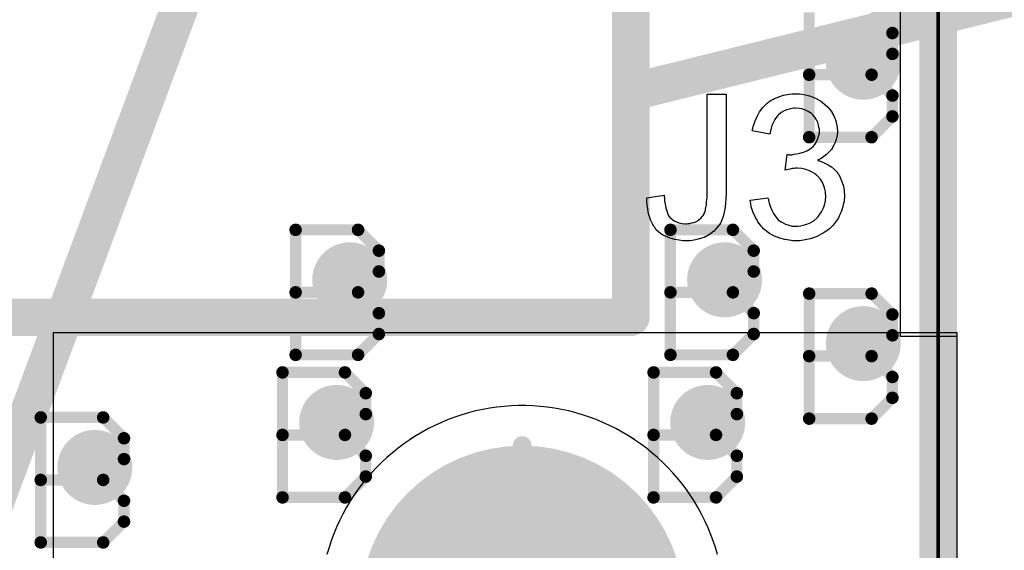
# Model space of a CAD drawing. Extents: x -1.6 to 9, y -2.8 to 5.2.
# Tile 28 of 197: x 0.312 to 0.575, y 0.528 to 0.669. Entities that reach past the tile are written whole.
import ezdxf

# ---------------------------------------------------------------- set-up
doc = ezdxf.new("R2010")
doc.units = 0
doc.layers.get('0').update_dxf_attribs({"linetype": 'CONTINUOUS'})
for name, color, linetype in [('dfn6-15-57-c_board_dimension', 6, 'CONTINUOUS'), ('dfn6-15-57-c_copper_signal_1', 1, 'CONTINUOUS'), ('dfn6-15-57-c_copper_signal_2', 1, 'CONTINUOUS'), ('dfn6-15-57-c_copper_signal_bot', 5, 'CONTINUOUS'), ('dfn6-15-57-c_copper_signal_top', 1, 'CONTINUOUS'), ('dfn6-15-57-c_document', 1, 'CONTINUOUS'), ('dfn6-15-57-c_drawing_1', 1, 'CONTINUOUS'), ('dfn6-15-57-c_drillmap_1', 1, 'CONTINUOUS'), ('dfn6-15-57-c_legend_top', 2, 'CONTINUOUS'), ('dfn6-15-57-c_npth_drill', 1, 'CONTINUOUS'), ('dfn6-15-57-c_profile', 1, 'CONTINUOUS'), ('dfn6-15-57-c_pth_drill', 1, 'CONTINUOUS'), ('dfn6-15-57-c_soldermask_bot', 1, 'CONTINUOUS'), ('dfn6-15-57-c_soldermask_top', 1, 'CONTINUOUS')]:
    doc.layers.add(name, color=color, linetype=linetype)

# ---------------------------------------------------------------- blocks, each defined once
blk = doc.blocks.new('D15')
at = {"const_width": 0.01}
blk.add_lwpolyline([(-0.005, 0, 1), (0.005, 0, 1)], format="xyb", close=True, dxfattribs=at)
blk = doc.blocks.new('D29')
at = {"const_width": 0.006}
blk.add_lwpolyline([(-0.003, 0, 1), (0.003, 0, 1)], format="xyb", close=True, dxfattribs=at)
blk = doc.blocks.new('D31')
at = {"const_width": 0.005}
blk.add_lwpolyline([(-0.0025, 0, 1), (0.0025, 0, 1)], format="xyb", close=True, dxfattribs=at)
blk = doc.blocks.new('D37')
at = {"const_width": 0.043305}
blk.add_lwpolyline([(-0.021653, 0, 1), (0.021653, 0, 1)], format="xyb", close=True, dxfattribs=at)
blk = doc.blocks.new('D38')
at = {"const_width": 0.005}
blk.add_lwpolyline([(-0.0025, 0, 1), (0.0025, 0, 1)], format="xyb", close=True, dxfattribs=at)
blk = doc.blocks.new('D42')
at = {"const_width": 0.001667}
blk.add_lwpolyline([(-0.000833, 0, 1), (0.000833, 0, 1)], format="xyb", close=True, dxfattribs=at)
blk = doc.blocks.new('D25')
at = {"const_width": 0.0025}
blk.add_lwpolyline([(-0.00125, 0, 1), (0.00125, 0, 1)], format="xyb", close=True, dxfattribs=at)

msp = doc.modelspace()

# ---------------------------------------------------------------- linework, layer by layer
at = {"layer": 'dfn6-15-57-c_board_dimension', "color": 6, "const_width": 0.01}
msp.add_lwpolyline([(0.557, 0), (0.557, 0.675)], dxfattribs=at)
at = {"layer": 'dfn6-15-57-c_copper_signal_1', "color": 1}
for points in [[(0.546805, 0.675), (0.546805, 0.585), (0.562, 0.585), (0.562, 0.065), (0.546805, 0.065), (0.546805, 0.010195), (0.053195, 0.010195), (0.053195, 0.065), (0.038, 0.065), (0.038, 0.585), (0.053195, 0.585), (0.053195, 0.675)], [(0.446, 0.5665), (0.445036, 0.566491), (0.44311, 0.566423), (0.441187, 0.566285), (0.43927, 0.566079), (0.437362, 0.565805), (0.435465, 0.565462), (0.433581, 0.565053), (0.431714, 0.564576), (0.429864, 0.564033), (0.428035, 0.563424), (0.426229, 0.56275), (0.424448, 0.562013), (0.422694, 0.561212), (0.420971, 0.560349), (0.419279, 0.559425), (0.417621, 0.558442), (0.415999, 0.557399), (0.414416, 0.5563), (0.412873, 0.555145), (0.411372, 0.553935), (0.409915, 0.552673), (0.408504, 0.551359), (0.407141, 0.549996), (0.405827, 0.548585), (0.404565, 0.547128), (0.403355, 0.545627), (0.4022, 0.544084), (0.401101, 0.542501), (0.400058, 0.540879), (0.399075, 0.539221), (0.398151, 0.537529), (0.397288, 0.535806), (0.396487, 0.534052), (0.39575, 0.532271), (0.395076, 0.530465), (0.394467, 0.528636), (0.393924, 0.526786)], [(0.498076, 0.526786), (0.497533, 0.528636), (0.496924, 0.530465), (0.49625, 0.532271), (0.495513, 0.534052), (0.494712, 0.535806), (0.493849, 0.537529), (0.492925, 0.539221), (0.491942, 0.540879), (0.490899, 0.542501), (0.4898, 0.544084), (0.488645, 0.545627), (0.487435, 0.547128), (0.486173, 0.548585), (0.484859, 0.549996), (0.483496, 0.551359), (0.482085, 0.552673), (0.480628, 0.553935), (0.479127, 0.555145), (0.477584, 0.5563), (0.476001, 0.557399), (0.474379, 0.558442), (0.472721, 0.559425), (0.471029, 0.560349), (0.469305, 0.561212), (0.467552, 0.562013), (0.465771, 0.56275), (0.463965, 0.563424), (0.462136, 0.564033), (0.460286, 0.564576), (0.458418, 0.565053), (0.456535, 0.565462), (0.454638, 0.565805), (0.45273, 0.566079), (0.450813, 0.566285), (0.44889, 0.566423), (0.446964, 0.566491), (0.446, 0.5665)]]:
    msp.add_lwpolyline(points, dxfattribs=at)
at = {"layer": 'dfn6-15-57-c_copper_signal_2', "color": 1}
for points in [[(0.546805, 0.675), (0.546805, 0.585), (0.562, 0.585), (0.562, 0.065), (0.546805, 0.065), (0.546805, 0.010195), (0.053195, 0.010195), (0.053195, 0.065), (0.038, 0.065), (0.038, 0.585), (0.053195, 0.585), (0.053195, 0.675)], [(0.446, 0.5665), (0.445036, 0.566491), (0.44311, 0.566423), (0.441187, 0.566285), (0.43927, 0.566079), (0.437362, 0.565805), (0.435465, 0.565462), (0.433581, 0.565053), (0.431714, 0.564576), (0.429864, 0.564033), (0.428035, 0.563424), (0.426229, 0.56275), (0.424448, 0.562013), (0.422694, 0.561212), (0.420971, 0.560349), (0.419279, 0.559425), (0.417621, 0.558442), (0.415999, 0.557399), (0.414416, 0.5563), (0.412873, 0.555145), (0.411372, 0.553935), (0.409915, 0.552673), (0.408504, 0.551359), (0.407141, 0.549996), (0.405827, 0.548585), (0.404565, 0.547128), (0.403355, 0.545627), (0.4022, 0.544084), (0.401101, 0.542501), (0.400058, 0.540879), (0.399075, 0.539221), (0.398151, 0.537529), (0.397288, 0.535806), (0.396487, 0.534052), (0.39575, 0.532271), (0.395076, 0.530465), (0.394467, 0.528636), (0.393924, 0.526786)], [(0.498076, 0.526786), (0.497533, 0.528636), (0.496924, 0.530465), (0.49625, 0.532271), (0.495513, 0.534052), (0.494712, 0.535806), (0.493849, 0.537529), (0.492925, 0.539221), (0.491942, 0.540879), (0.490899, 0.542501), (0.4898, 0.544084), (0.488645, 0.545627), (0.487435, 0.547128), (0.486173, 0.548585), (0.484859, 0.549996), (0.483496, 0.551359), (0.482085, 0.552673), (0.480628, 0.553935), (0.479127, 0.555145), (0.477584, 0.5563), (0.476001, 0.557399), (0.474379, 0.558442), (0.472721, 0.559425), (0.471029, 0.560349), (0.469305, 0.561212), (0.467552, 0.562013), (0.465771, 0.56275), (0.463965, 0.563424), (0.462136, 0.564033), (0.460286, 0.564576), (0.458418, 0.565053), (0.456535, 0.565462), (0.454638, 0.565805), (0.45273, 0.566079), (0.450813, 0.566285), (0.44889, 0.566423), (0.446964, 0.566491), (0.446, 0.5665)]]:
    msp.add_lwpolyline(points, dxfattribs=at)
at = {"layer": 'dfn6-15-57-c_copper_signal_bot', "color": 5}
for points in [[(0.546805, 0.675), (0.546805, 0.585), (0.562, 0.585), (0.562, 0.065), (0.546805, 0.065), (0.546805, 0.010195), (0.053195, 0.010195), (0.053195, 0.065), (0.038, 0.065), (0.038, 0.585), (0.053195, 0.585), (0.053195, 0.675)], [(0.446, 0.5665), (0.445036, 0.566491), (0.44311, 0.566423), (0.441187, 0.566285), (0.43927, 0.566079), (0.437362, 0.565805), (0.435465, 0.565462), (0.433581, 0.565053), (0.431714, 0.564576), (0.429864, 0.564033), (0.428035, 0.563424), (0.426229, 0.56275), (0.424448, 0.562013), (0.422694, 0.561212), (0.420971, 0.560349), (0.419279, 0.559425), (0.417621, 0.558442), (0.415999, 0.557399), (0.414416, 0.5563), (0.412873, 0.555145), (0.411372, 0.553935), (0.409915, 0.552673), (0.408504, 0.551359), (0.407141, 0.549996), (0.405827, 0.548585), (0.404565, 0.547128), (0.403355, 0.545627), (0.4022, 0.544084), (0.401101, 0.542501), (0.400058, 0.540879), (0.399075, 0.539221), (0.398151, 0.537529), (0.397288, 0.535806), (0.396487, 0.534052), (0.39575, 0.532271), (0.395076, 0.530465), (0.394467, 0.528636), (0.393924, 0.526786)], [(0.498076, 0.526786), (0.497533, 0.528636), (0.496924, 0.530465), (0.49625, 0.532271), (0.495513, 0.534052), (0.494712, 0.535806), (0.493849, 0.537529), (0.492925, 0.539221), (0.491942, 0.540879), (0.490899, 0.542501), (0.4898, 0.544084), (0.488645, 0.545627), (0.487435, 0.547128), (0.486173, 0.548585), (0.484859, 0.549996), (0.483496, 0.551359), (0.482085, 0.552673), (0.480628, 0.553935), (0.479127, 0.555145), (0.477584, 0.5563), (0.476001, 0.557399), (0.474379, 0.558442), (0.472721, 0.559425), (0.471029, 0.560349), (0.469305, 0.561212), (0.467552, 0.562013), (0.465771, 0.56275), (0.463965, 0.563424), (0.462136, 0.564033), (0.460286, 0.564576), (0.458418, 0.565053), (0.456535, 0.565462), (0.454638, 0.565805), (0.45273, 0.566079), (0.450813, 0.566285), (0.44889, 0.566423), (0.446964, 0.566491), (0.446, 0.5665)]]:
    msp.add_lwpolyline(points, dxfattribs=at)
at = {"layer": 'dfn6-15-57-c_copper_signal_top', "color": 1}
for points in [[(0.546805, 0.675), (0.546805, 0.585), (0.562, 0.585), (0.562, 0.345), (0.477, 0.345), (0.477, 0.345), (0.123, 0.345), (0.123, 0.345), (0.038, 0.345), (0.038, 0.585), (0.053195, 0.585), (0.053195, 0.675)], [(0.446, 0.5665), (0.445036, 0.566491), (0.44311, 0.566423), (0.441187, 0.566285), (0.43927, 0.566079), (0.437362, 0.565805), (0.435465, 0.565462), (0.433582, 0.565053), (0.431714, 0.564576), (0.429864, 0.564033), (0.428035, 0.563424), (0.426229, 0.56275), (0.424448, 0.562013), (0.422694, 0.561212), (0.420971, 0.560349), (0.419279, 0.559425), (0.417621, 0.558442), (0.416003, 0.557402), (0.415995, 0.557397), (0.414416, 0.5563), (0.412873, 0.555145), (0.411372, 0.553935), (0.409915, 0.552673), (0.408504, 0.551359), (0.407141, 0.549996), (0.405827, 0.548585), (0.404565, 0.547129), (0.403355, 0.545628), (0.4022, 0.544084), (0.401102, 0.542503), (0.401099, 0.542498), (0.400058, 0.540879), (0.399075, 0.539221), (0.398151, 0.537529), (0.397288, 0.535806), (0.396487, 0.534052), (0.39575, 0.532271), (0.395076, 0.530465), (0.394467, 0.528636), (0.393924, 0.526786)], [(0.498076, 0.526786), (0.497533, 0.528636), (0.496924, 0.530465), (0.49625, 0.532271), (0.495513, 0.534052), (0.494712, 0.535806), (0.493849, 0.537529), (0.492925, 0.539221), (0.491942, 0.540879), (0.490904, 0.542494), (0.490895, 0.542507), (0.4898, 0.544084), (0.488645, 0.545627), (0.487435, 0.547128), (0.486173, 0.548585), (0.484859, 0.549996), (0.483496, 0.551359), (0.482085, 0.552673), (0.480628, 0.553935), (0.479127, 0.555145), (0.477584, 0.5563), (0.476007, 0.557395), (0.475994, 0.557404), (0.474379, 0.558442), (0.472721, 0.559425), (0.471029, 0.560349), (0.469306, 0.561212), (0.467552, 0.562013), (0.465771, 0.56275), (0.463965, 0.563424), (0.462136, 0.564033), (0.460286, 0.564576), (0.458418, 0.565053), (0.456535, 0.565462), (0.456534, 0.565462), (0.454638, 0.565805), (0.45273, 0.566079), (0.450813, 0.566285), (0.44889, 0.566423), (0.446964, 0.566491), (0.446, 0.5665)]]:
    msp.add_lwpolyline(points, dxfattribs=at)
at = {"layer": 'dfn6-15-57-c_document', "color": 1, "const_width": 0.01}
for points in [[(0.225, 0.325), (0.775, 1.8)], [(0.475, 0.65), (0.98, 0.775)], [(0.475, 0.59), (0.475, 0.71)], [(0.125, 0.59), (0.475, 0.59)]]:
    msp.add_lwpolyline(points, dxfattribs=at)
at = {"layer": 'dfn6-15-57-c_drawing_1', "color": 1, "const_width": 0.003}
for points in [[(0.522559, 0.671328), (0.522559, 0.638006)], [(0.544774, 0.665774), (0.539221, 0.671328)], [(0.544774, 0.660221), (0.544774, 0.665774)], [(0.539221, 0.654667), (0.544774, 0.660221)], [(0.539221, 0.654667), (0.522559, 0.654667)], [(0.522559, 0.654667), (0.539221, 0.654667)], [(0.544774, 0.649113), (0.539221, 0.654667)], [(0.544774, 0.643559), (0.544774, 0.649113)], [(0.539221, 0.638006), (0.544774, 0.643559)], [(0.522559, 0.638006), (0.539221, 0.638006)], [(0.385559, 0.613328), (0.385559, 0.580006)], [(0.402221, 0.613328), (0.385559, 0.613328)], [(0.407774, 0.607774), (0.402221, 0.613328)], [(0.485559, 0.613328), (0.485559, 0.580006)], [(0.502221, 0.613328), (0.485559, 0.613328)], [(0.507774, 0.607774), (0.502221, 0.613328)], [(0.407774, 0.602221), (0.407774, 0.607774)], [(0.507774, 0.602221), (0.507774, 0.607774)], [(0.402221, 0.596667), (0.407774, 0.602221)], [(0.502221, 0.596667), (0.507774, 0.602221)], [(0.402221, 0.596667), (0.385559, 0.596667)], [(0.385559, 0.596667), (0.402221, 0.596667)], [(0.407774, 0.591113), (0.402221, 0.596667)], [(0.502221, 0.596667), (0.485559, 0.596667)], [(0.485559, 0.596667), (0.502221, 0.596667)], [(0.507774, 0.591113), (0.502221, 0.596667)], [(0.522559, 0.596328), (0.522559, 0.563006)], [(0.539221, 0.596328), (0.522559, 0.596328)], [(0.544774, 0.590774), (0.539221, 0.596328)], [(0.407774, 0.585559), (0.407774, 0.591113)], [(0.507774, 0.585559), (0.507774, 0.591113)], [(0.544774, 0.585221), (0.544774, 0.590774)], [(0.402221, 0.580006), (0.407774, 0.585559)], [(0.502221, 0.580006), (0.507774, 0.585559)], [(0.539221, 0.579667), (0.544774, 0.585221)], [(0.385559, 0.580006), (0.402221, 0.580006)], [(0.485559, 0.580006), (0.502221, 0.580006)], [(0.539221, 0.579667), (0.522559, 0.579667)], [(0.522559, 0.579667), (0.539221, 0.579667)], [(0.544774, 0.574113), (0.539221, 0.579667)], [(0.382062, 0.575326), (0.382062, 0.542003)], [(0.398723, 0.575326), (0.382062, 0.575326)], [(0.404277, 0.569772), (0.398723, 0.575326)], [(0.481057, 0.575326), (0.481057, 0.542003)], [(0.497718, 0.575326), (0.481057, 0.575326)], [(0.503272, 0.569772), (0.497718, 0.575326)], [(0.544774, 0.568559), (0.544774, 0.574113)], [(0.404277, 0.564218), (0.404277, 0.569772)], [(0.503272, 0.564218), (0.503272, 0.569772)], [(0.539221, 0.563006), (0.544774, 0.568559)], [(0.317559, 0.563328), (0.317559, 0.530006)], [(0.334221, 0.563328), (0.317559, 0.563328)], [(0.339774, 0.557774), (0.334221, 0.563328)], [(0.398723, 0.558664), (0.404277, 0.564218)], [(0.497718, 0.558664), (0.503272, 0.564218)], [(0.522559, 0.563006), (0.539221, 0.563006)], [(0.398723, 0.558664), (0.382062, 0.558664)], [(0.382062, 0.558664), (0.398723, 0.558664)], [(0.404277, 0.553111), (0.398723, 0.558664)], [(0.497718, 0.558664), (0.481057, 0.558664)], [(0.481057, 0.558664), (0.497718, 0.558664)], [(0.503272, 0.553111), (0.497718, 0.558664)], [(0.339774, 0.552221), (0.339774, 0.557774)], [(0.404277, 0.547557), (0.404277, 0.553111)], [(0.503272, 0.547557), (0.503272, 0.553111)], [(0.334221, 0.546667), (0.339774, 0.552221)], [(0.398723, 0.542003), (0.404277, 0.547557)], [(0.497718, 0.542003), (0.503272, 0.547557)], [(0.334221, 0.546667), (0.317559, 0.546667)], [(0.317559, 0.546667), (0.334221, 0.546667)], [(0.339774, 0.541113), (0.334221, 0.546667)], [(0.339774, 0.535559), (0.339774, 0.541113)], [(0.382062, 0.542003), (0.398723, 0.542003)], [(0.481057, 0.542003), (0.497718, 0.542003)], [(0.334221, 0.530006), (0.339774, 0.535559)], [(0.317559, 0.530006), (0.334221, 0.530006)]]:
    msp.add_lwpolyline(points, dxfattribs=at)
at = {"layer": 'dfn6-15-57-c_drillmap_1', "color": 1, "const_width": 0.005}
for points in [[(0.537, 0.653), (0.537, 0.663)], [(0.532, 0.658), (0.542, 0.658)], [(0.4, 0.595), (0.4, 0.605)], [(0.5, 0.595), (0.5, 0.605)], [(0.395, 0.6), (0.405, 0.6)], [(0.495, 0.6), (0.505, 0.6)], [(0.537, 0.578), (0.537, 0.588)], [(0.532, 0.583), (0.542, 0.583)], [(0.396502, 0.556997), (0.396502, 0.566997)], [(0.495498, 0.556997), (0.495498, 0.566997)], [(0.391502, 0.561997), (0.401502, 0.561997)], [(0.490498, 0.561997), (0.500498, 0.561997)], [(0.332, 0.545), (0.332, 0.555)], [(0.446, 0.469195), (0.446, 0.555805)], [(0.327, 0.55), (0.337, 0.55)]]:
    msp.add_lwpolyline(points, dxfattribs=at)
at = {"layer": 'dfn6-15-57-c_legend_top', "color": 2}
for points in [[(0.500421, 0.623257), (0.500421, 0.623201), (0.500421, 0.623035), (0.500421, 0.622813), (0.500421, 0.62248), (0.500365, 0.622036), (0.500365, 0.621592), (0.500254, 0.620537), (0.500143, 0.619316), (0.499921, 0.61804), (0.499588, 0.616874), (0.4992, 0.615764), (0.4992, 0.615709), (0.499144, 0.615653), (0.498978, 0.61532), (0.4987, 0.614876), (0.498312, 0.614266), (0.497757, 0.613655), (0.497146, 0.612989), (0.496369, 0.612323), (0.495481, 0.611768), (0.49537, 0.611713), (0.495037, 0.611546), (0.494538, 0.611324), (0.493816, 0.611102), (0.492928, 0.610825), (0.491929, 0.610603), (0.490819, 0.610436), (0.489598, 0.610381), (0.489099, 0.610381), (0.488765, 0.610436), (0.488322, 0.610492), (0.487877, 0.610547), (0.486712, 0.610769), (0.485491, 0.611102), (0.484214, 0.611602), (0.483548, 0.611935), (0.482938, 0.612323), (0.482383, 0.612767), (0.481828, 0.613267), (0.481772, 0.613322), (0.481717, 0.613378), (0.481606, 0.6136), (0.48144, 0.613822), (0.481217, 0.614099), (0.480995, 0.614488), (0.480774, 0.614932), (0.480496, 0.615431), (0.480274, 0.615986), (0.480052, 0.616652), (0.47983, 0.617318), (0.479608, 0.618095), (0.479497, 0.618928), (0.47933, 0.619871), (0.479275, 0.620815), (0.479275, 0.621869), (0.483882, 0.622535), (0.483882, 0.62248), (0.483882, 0.622369), (0.483882, 0.622147), (0.483937, 0.621814), (0.483993, 0.621481), (0.483993, 0.621092), (0.484159, 0.620149), (0.484325, 0.61915), (0.484659, 0.618151), (0.484991, 0.617263), (0.485214, 0.616874), (0.485491, 0.616541), (0.485546, 0.616486), (0.485769, 0.616319), (0.486101, 0.616042), (0.486546, 0.615764), (0.487156, 0.615431), (0.487822, 0.615209), (0.488654, 0.614987), (0.489543, 0.614932), (0.489875, 0.614932), (0.490209, 0.614987), (0.490708, 0.615043), (0.491207, 0.615154), (0.491762, 0.615265), (0.492317, 0.615487), (0.492873, 0.615764), (0.492928, 0.61582), (0.493094, 0.615931), (0.493317, 0.616153), (0.493649, 0.616375), (0.493927, 0.616763), (0.49426, 0.617152), (0.494538, 0.617596), (0.49476, 0.618151), (0.49476, 0.618206), (0.49487, 0.618428), (0.494926, 0.618817), (0.495037, 0.619316), (0.495148, 0.619982), (0.495204, 0.620815), (0.495315, 0.621814), (0.495315, 0.622979), (0.495315, 0.649453), (0.500421, 0.649453), (0.500421, 0.623257)], [(0.520012, 0.649564), (0.520734, 0.649453), (0.521621, 0.649286), (0.52262, 0.649009), (0.52362, 0.648676), (0.524619, 0.648232), (0.524674, 0.648232), (0.52473, 0.648176), (0.525062, 0.64801), (0.525562, 0.647677), (0.526117, 0.647288), (0.526783, 0.646733), (0.527449, 0.646123), (0.528115, 0.645401), (0.52867, 0.644569), (0.528726, 0.644458), (0.528892, 0.64418), (0.529114, 0.643681), (0.529391, 0.64307), (0.529669, 0.642349), (0.529891, 0.641516), (0.530058, 0.640573), (0.530113, 0.639629), (0.530113, 0.639518), (0.530113, 0.639185), (0.530058, 0.638741), (0.529947, 0.638131), (0.52978, 0.637409), (0.529503, 0.636632), (0.529169, 0.635855), (0.528726, 0.635078), (0.52867, 0.634967), (0.528504, 0.634745), (0.52817, 0.634357), (0.527726, 0.633913), (0.527172, 0.633413), (0.526505, 0.632858), (0.525729, 0.632359), (0.524785, 0.631859), (0.524841, 0.631859), (0.524952, 0.631804), (0.525118, 0.631748), (0.52534, 0.631693), (0.525951, 0.631471), (0.526727, 0.631138), (0.527615, 0.630694), (0.528504, 0.630139), (0.529336, 0.629417), (0.530113, 0.628585), (0.530168, 0.628474), (0.53039, 0.628141), (0.530723, 0.627586), (0.531057, 0.626864), (0.531389, 0.625976), (0.531722, 0.624922), (0.531944, 0.623701), (0.532, 0.622369), (0.532, 0.622313), (0.532, 0.622147), (0.532, 0.621869), (0.531944, 0.621536), (0.531889, 0.621092), (0.531778, 0.620593), (0.531667, 0.620038), (0.531556, 0.619427), (0.531112, 0.618095), (0.530779, 0.617374), (0.530446, 0.616708), (0.530002, 0.615986), (0.529503, 0.615265), (0.528947, 0.614543), (0.528282, 0.613877), (0.528226, 0.613822), (0.528115, 0.613711), (0.527893, 0.613544), (0.527615, 0.613322), (0.527283, 0.613045), (0.526838, 0.612767), (0.526339, 0.612434), (0.525729, 0.612157), (0.525118, 0.611824), (0.524396, 0.611491), (0.523675, 0.611213), (0.522842, 0.610936), (0.521955, 0.610714), (0.521011, 0.610547), (0.520067, 0.610436), (0.519013, 0.610381), (0.518514, 0.610381), (0.518181, 0.610436), (0.517736, 0.610492), (0.517237, 0.610547), (0.516682, 0.610658), (0.516072, 0.610769), (0.51474, 0.611102), (0.513352, 0.611657), (0.51263, 0.61199), (0.511964, 0.612379), (0.511298, 0.612878), (0.510632, 0.613378), (0.510577, 0.613433), (0.510466, 0.613544), (0.5103, 0.613711), (0.510133, 0.613933), (0.509856, 0.61421), (0.509578, 0.614599), (0.509245, 0.614987), (0.508912, 0.615487), (0.508579, 0.616042), (0.508246, 0.616597), (0.507635, 0.617929), (0.507136, 0.619483), (0.506969, 0.620315), (0.506858, 0.621203), (0.511576, 0.621814), (0.511576, 0.621758), (0.511632, 0.621647), (0.511687, 0.621425), (0.511743, 0.621148), (0.511798, 0.620815), (0.511909, 0.620426), (0.512187, 0.619594), (0.512575, 0.618595), (0.513074, 0.617651), (0.51363, 0.616763), (0.514295, 0.615986), (0.514407, 0.615931), (0.514629, 0.615709), (0.515072, 0.615431), (0.515628, 0.615154), (0.516293, 0.614821), (0.517126, 0.614543), (0.518069, 0.614321), (0.519068, 0.614266), (0.519402, 0.614266), (0.519624, 0.614321), (0.520234, 0.614377), (0.521011, 0.614543), (0.521899, 0.614821), (0.522842, 0.615209), (0.523786, 0.615764), (0.524674, 0.616541), (0.524785, 0.616652), (0.525062, 0.616985), (0.525395, 0.617485), (0.52584, 0.618151), (0.526284, 0.618983), (0.526616, 0.619927), (0.526894, 0.621037), (0.527005, 0.622258), (0.527005, 0.622313), (0.527005, 0.622424), (0.527005, 0.622591), (0.526949, 0.622813), (0.526894, 0.623423), (0.526727, 0.624145), (0.526505, 0.625033), (0.526117, 0.625921), (0.525562, 0.626809), (0.524841, 0.627641), (0.52473, 0.627752), (0.524452, 0.627974), (0.524008, 0.628307), (0.523398, 0.628696), (0.52262, 0.629084), (0.521677, 0.629417), (0.520622, 0.629639), (0.519457, 0.62975), (0.518957, 0.62975), (0.518569, 0.629695), (0.518069, 0.629639), (0.517514, 0.629528), (0.516848, 0.629417), (0.516127, 0.629251), (0.516682, 0.633413), (0.51696, 0.633413), (0.517182, 0.633358), (0.517903, 0.633358), (0.518514, 0.633469), (0.519235, 0.63358), (0.520067, 0.633746), (0.521011, 0.634024), (0.521899, 0.634412), (0.522842, 0.634912), (0.522898, 0.634912), (0.522953, 0.634967), (0.523231, 0.635189), (0.52362, 0.635578), (0.524063, 0.636077), (0.524508, 0.636799), (0.524896, 0.637631), (0.525173, 0.638575), (0.525284, 0.63913), (0.525284, 0.63974), (0.525284, 0.639796), (0.525284, 0.639851), (0.525284, 0.640184), (0.525173, 0.640628), (0.525062, 0.641239), (0.524841, 0.641905), (0.524563, 0.642626), (0.524119, 0.643348), (0.523509, 0.644014), (0.523453, 0.644069), (0.523176, 0.644291), (0.522787, 0.644569), (0.522288, 0.644902), (0.521621, 0.645179), (0.520845, 0.645457), (0.519957, 0.645679), (0.518957, 0.645734), (0.518514, 0.645734), (0.518014, 0.645623), (0.517348, 0.645512), (0.516626, 0.64529), (0.515905, 0.645013), (0.515128, 0.644569), (0.514407, 0.644014), (0.514351, 0.643958), (0.514129, 0.643681), (0.513796, 0.643292), (0.513408, 0.642737), (0.513019, 0.642016), (0.51263, 0.641128), (0.512298, 0.640073), (0.512076, 0.638852), (0.507358, 0.639685), (0.507358, 0.63974), (0.507413, 0.639907), (0.507469, 0.640129), (0.507524, 0.640462), (0.507635, 0.64085), (0.507802, 0.641294), (0.508135, 0.642349), (0.50869, 0.64357), (0.509356, 0.644791), (0.510188, 0.645956), (0.511243, 0.647011), (0.511298, 0.647066), (0.511409, 0.647122), (0.511576, 0.647233), (0.511798, 0.647399), (0.512076, 0.647621), (0.512464, 0.647843), (0.512852, 0.648065), (0.513352, 0.648343), (0.514462, 0.648787), (0.515739, 0.649231), (0.517237, 0.649508), (0.518014, 0.649619), (0.519402, 0.649619), (0.520012, 0.649564)]]:
    msp.add_lwpolyline(points, dxfattribs=at)
at = {"layer": 'dfn6-15-57-c_profile', "color": 1, "const_width": 0.001}
msp.add_lwpolyline([(0.557, 0.675), (0.557, 0)], dxfattribs=at)
at = {"layer": 'dfn6-15-57-c_soldermask_bot', "color": 1}
msp.add_lwpolyline([(0.557, 0.675), (0.557, 0.586), (0.562, 0.586), (0.562, 0.064), (0.557, 0.064), (0.557, 0), (0.043, 0), (0.043, 0.064), (0.038, 0.064), (0.038, 0.586), (0.043, 0.586), (0.043, 0.675)], dxfattribs=at)
at = {"layer": 'dfn6-15-57-c_soldermask_top', "color": 1}
msp.add_lwpolyline([(0.562, 0.064), (0.321, 0.064), (0.321, 0.211), (0.5175, 0.211), (0.5175, 0.286), (0.0825, 0.286), (0.0825, 0.211), (0.279, 0.211), (0.279, 0.064), (0.038, 0.064), (0.038, 0.586), (0.279, 0.586), (0.279, 0.439), (0.0825, 0.439), (0.0825, 0.364), (0.5175, 0.364), (0.5175, 0.439), (0.321, 0.439), (0.321, 0.586), (0.562, 0.586), (0.562, 0.064)], dxfattribs=at)

# ---------------------------------------------------------------- block references
at = {"layer": 'dfn6-15-57-c_copper_signal_1'}
for p in [(0.537, 0.658), (0.4, 0.6), (0.5, 0.6), (0.537, 0.583), (0.396502, 0.561997), (0.495498, 0.561997), (0.332, 0.55)]:
    msp.add_blockref('D15', p, dxfattribs=at)
at = {"layer": 'dfn6-15-57-c_copper_signal_2'}
for p in [(0.537, 0.658), (0.4, 0.6), (0.5, 0.6), (0.537, 0.583), (0.396502, 0.561997), (0.495498, 0.561997), (0.332, 0.55)]:
    msp.add_blockref('D15', p, dxfattribs=at)
at = {"layer": 'dfn6-15-57-c_copper_signal_bot'}
for p in [(0.537, 0.658), (0.4, 0.6), (0.5, 0.6), (0.537, 0.583), (0.396502, 0.561997), (0.495498, 0.561997), (0.332, 0.55)]:
    msp.add_blockref('D15', p, dxfattribs=at)
at = {"layer": 'dfn6-15-57-c_copper_signal_top'}
for p in [(0.537, 0.658), (0.4, 0.6), (0.5, 0.6), (0.537, 0.583), (0.396502, 0.561997), (0.495498, 0.561997), (0.332, 0.55)]:
    msp.add_blockref('D15', p, dxfattribs=at)
at = {"layer": 'dfn6-15-57-c_document'}
for p in [(0.475, 0.65), (0.475, 0.59), (0.475, 0.59)]:
    msp.add_blockref('D31', p, dxfattribs=at)
at = {"layer": 'dfn6-15-57-c_drawing_1'}
for p in [(0.544774, 0.665774), (0.544774, 0.660221), (0.522559, 0.654667), (0.539221, 0.654667), (0.539221, 0.654667), (0.544774, 0.649113), (0.544774, 0.643559), (0.522559, 0.638006), (0.539221, 0.638006), (0.385559, 0.613328), (0.385559, 0.613328), (0.402221, 0.613328), (0.485559, 0.613328), (0.485559, 0.613328), (0.502221, 0.613328), (0.407774, 0.607774), (0.507774, 0.607774), (0.407774, 0.602221), (0.507774, 0.602221), (0.385559, 0.596667), (0.402221, 0.596667), (0.402221, 0.596667), (0.485559, 0.596667), (0.502221, 0.596667), (0.502221, 0.596667), (0.522559, 0.596328), (0.522559, 0.596328), (0.539221, 0.596328), (0.407774, 0.591113), (0.507774, 0.591113), (0.544774, 0.590774), (0.407774, 0.585559), (0.507774, 0.585559), (0.544774, 0.585221), (0.385559, 0.580006), (0.402221, 0.580006), (0.485559, 0.580006), (0.502221, 0.580006), (0.522559, 0.579667), (0.539221, 0.579667), (0.539221, 0.579667), (0.382062, 0.575326), (0.382062, 0.575326), (0.398723, 0.575326), (0.481057, 0.575326), (0.481057, 0.575326), (0.497718, 0.575326), (0.544774, 0.574113), (0.404277, 0.569772), (0.503272, 0.569772), (0.544774, 0.568559), (0.317559, 0.563328), (0.317559, 0.563328), (0.334221, 0.563328), (0.404277, 0.564218), (0.503272, 0.564218), (0.522559, 0.563006), (0.539221, 0.563006), (0.382062, 0.558664), (0.398723, 0.558664), (0.398723, 0.558664), (0.481057, 0.558664), (0.497718, 0.558664), (0.497718, 0.558664), (0.339774, 0.557774), (0.404277, 0.553111), (0.503272, 0.553111), (0.339774, 0.552221), (0.404277, 0.547557), (0.503272, 0.547557), (0.317559, 0.546667), (0.334221, 0.546667), (0.334221, 0.546667), (0.339774, 0.541113), (0.382062, 0.542003), (0.398723, 0.542003), (0.481057, 0.542003), (0.497718, 0.542003), (0.339774, 0.535559), (0.317559, 0.530006), (0.334221, 0.530006)]:
    msp.add_blockref('D42', p, dxfattribs=at)
at = {"layer": 'dfn6-15-57-c_drillmap_1'}
for p in [(0.537, 0.663), (0.532, 0.658), (0.542, 0.658), (0.537, 0.653), (0.4, 0.605), (0.5, 0.605), (0.395, 0.6), (0.405, 0.6), (0.495, 0.6), (0.505, 0.6), (0.4, 0.595), (0.5, 0.595), (0.537, 0.588), (0.532, 0.583), (0.542, 0.583), (0.537, 0.578), (0.396502, 0.566997), (0.495498, 0.566997), (0.391502, 0.561997), (0.401502, 0.561997), (0.490498, 0.561997), (0.500498, 0.561997), (0.332, 0.555), (0.396502, 0.556997), (0.446, 0.555805), (0.495498, 0.556997), (0.327, 0.55), (0.337, 0.55), (0.332, 0.545)]:
    msp.add_blockref('D25', p, dxfattribs=at)
at = {"layer": 'dfn6-15-57-c_npth_drill'}
msp.add_blockref('D37', (0.446, 0.5125), dxfattribs=at)
at = {"layer": 'dfn6-15-57-c_pth_drill'}
for p in [(0.537, 0.658), (0.4, 0.6), (0.5, 0.6), (0.537, 0.583), (0.396502, 0.561997), (0.495498, 0.561997), (0.332, 0.55)]:
    msp.add_blockref('D38', p, dxfattribs=at)
at = {"layer": 'dfn6-15-57-c_soldermask_top'}
msp.add_blockref('D29', (0.537, 0.583), dxfattribs=at)

doc.saveas('drawing.dxf')
